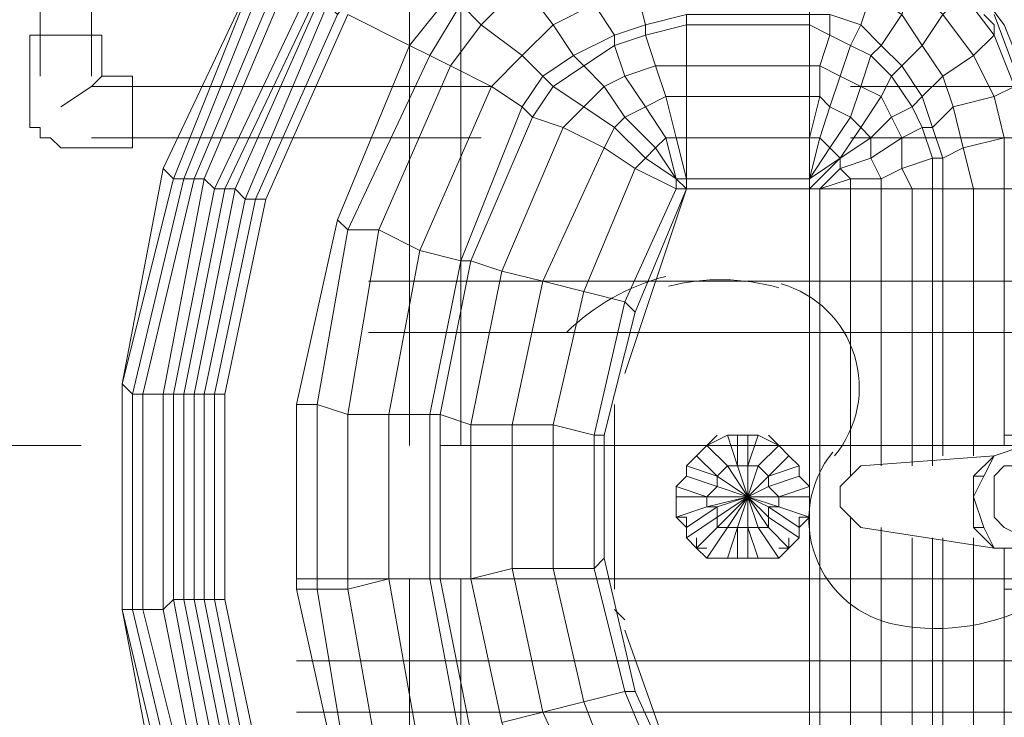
# Model space of a CAD drawing. Header units: millimetres. Extents: x 413 to 305578, y 115 to 38116.
# Tile 172 of 194: x 111873 to 112255, y 15556 to 15827. Entities that reach past the tile are written whole.
import ezdxf

# ---------------------------------------------------------------- set-up
doc = ezdxf.new("R2010")
doc.units = ezdxf.units.MM
for name, color, linetype, true_color in [('PDF _PD-Lighting', 7, 'Continuous', 0xb80000), ('PDF$_59-60$-$Floor$Plan$-$В_Этаж$02_Сводный$A-DETL-MBND', 7, 'Continuous', 0xdd3700), ('PDF$_V$line_ifc_RVT-1-В_Этаж$02_Сводный$M-EQPM', 7, 'Continuous', 0xbababa)]:
    doc.layers.add(name, color=color, linetype=linetype, true_color=true_color)
doc.layers.add('PDF$_59-60$-$Floor$Plan$-$В_Этаж$02_Сводный$P-PIPE', color=3, linetype='Continuous')

msp = doc.modelspace()

# ---------------------------------------------------------------- linework, layer by layer
at = {"layer": 'PDF _PD-Lighting', "lineweight": 0}
msp.add_lwpolyline([(112188.72, 15658.83, 0.571061), (112213.81, 15591.84, 0.175987), (112268.78, 15600.85)], format="xyb", dxfattribs=at)
for centre, radius, start, end in [((112145.32, 15644.15), 85.55, 104.4525, 134.4561), ((112145.32, 15644.15), 81.57, 74.0258, 104.4525), ((112157.26, 15683.95), 41.78, 320.4327, 74.026)]:
    msp.add_arc(centre, radius, start, end, dxfattribs=at)
at = {"layer": 'PDF$_59-60$-$Floor$Plan$-$В_Этаж$02_Сводный$A-DETL-MBND', "color": 150, "lineweight": 0, "true_color": 0x007fff}
for points in [[(112044.4, 15661.42), (112044.4, 15713.15), (112044.4, 15792.74), (112044.4, 16075.26)], [(112024.51, 16063.32), (112024.51, 15792.74), (112024.51, 15713.15), (112024.51, 15661.42)], [(112024.51, 15609.69), (112024.51, 15569.9), (112024.51, 15506.23)], [(112044.4, 15506.23), (112044.4, 15569.9), (112044.4, 15609.69)], [(112326.93, 15577.86), (111980.74, 15577.86)], [(111980.74, 15557.96), (112326.93, 15557.96)]]:
    msp.add_lwpolyline(points, dxfattribs=at)
at = {"layer": 'PDF$_59-60$-$Floor$Plan$-$В_Этаж$02_Сводный$A-DETL-MBND', "color": 220, "lineweight": 0, "true_color": 0xff00bf}
for points in [[(111901.15, 15804.67), (111901.15, 16007.61)], [(111881.26, 15995.68), (111881.26, 15804.67)], [(111905.13, 15804.67), (111901.15, 15800.69), (111889.21, 15792.74)], [(112195.61, 15800.69), (112350.8, 15800.69), (112354.78, 15804.67), (112358.76, 15804.67), (112354.78, 15804.67), (112350.8, 15804.67), (112350.8, 15800.69), (112346.82, 15796.72), (112346.82, 15792.74)], [(112056.34, 15800.69), (111901.15, 15800.69)], [(111901.15, 15780.8), (112052.36, 15780.8)], [(112195.61, 15780.8), (112346.82, 15780.8)], [(112326.93, 15725.09), (112008.59, 15725.09)], [(112008.59, 15705.19), (112326.93, 15705.19)]]:
    msp.add_lwpolyline(points, dxfattribs=at)
msp.add_lwpolyline([(111905.13, 15820.59), (111877.28, 15820.59), (111877.28, 15792.74), (111877.28, 15788.76), (111877.28, 15784.78), (111881.26, 15784.78), (111881.26, 15780.8), (111885.24, 15780.8), (111889.21, 15776.82), (111917.07, 15776.82), (111917.07, 15804.67), (111905.13, 15804.67)], close=True, dxfattribs=at)
at = {"layer": 'PDF$_59-60$-$Floor$Plan$-$В_Этаж$02_Сводный$A-DETL-MBND', "lineweight": 0}
for points in [[(111897.17, 15661.42), (111614.65, 15661.42)], [(112299.07, 15661.42), (112036.45, 15661.42)], [(111980.74, 15609.69), (112179.7, 15609.69)]]:
    msp.add_lwpolyline(points, dxfattribs=at)
at = {"layer": 'PDF$_59-60$-$Floor$Plan$-$В_Этаж$02_Сводный$P-PIPE', "color": 22, "lineweight": 0, "true_color": 0xdd3700}
for points in [[(112263.26, 15665.4), (112255.3, 15665.4), (112255.3, 15661.42), (112247.34, 15661.42)], [(112303.05, 15661.42), (112303.05, 15657.44), (112303.05, 15653.46), (112303.05, 15649.48), (112303.05, 15645.51), (112303.05, 15657.44), (112303.05, 15661.42), (112179.7, 15661.42), (112179.7, 15609.69), (112303.05, 15609.69), (112303.05, 15613.67), (112303.05, 15609.69)], [(112247.34, 15661.42), (112247.34, 15661.42)], [(112247.34, 15609.69), (112255.3, 15609.69), (112255.3, 15605.71), (112263.26, 15605.71)], [(112247.34, 15609.69), (112247.34, 15609.69)]]:
    msp.add_lwpolyline(points, dxfattribs=at)
at = {"layer": 'PDF$_V$line_ifc_RVT-1-В_Этаж$02_Сводный$M-EQPM', "lineweight": 0}
for points in [[(111988.69, 15832.53), (111988.69, 15836.51), (111952.88, 15760.9), (111956.86, 15760.9), (111960.84, 15756.92), (111992.67, 15832.53), (112012.57, 15860.38), (112012.57, 15856.4), (111992.67, 15832.53), (112012.57, 15860.38), (112008.59, 15860.38), (112032.47, 15884.26), (112008.59, 15864.36), (111988.69, 15836.51), (111984.72, 15836.51), (111948.9, 15760.9), (111984.72, 15836.51), (112004.61, 15864.36), (111984.72, 15836.51)], [(112255.3, 15661.42), (112255.3, 15760.9), (112263.26, 15760.9), (112267.24, 15760.9), (112267.24, 15780.8), (112263.26, 15804.67), (112255.3, 15824.57), (112243.36, 15840.49), (112227.45, 15856.4), (112211.53, 15868.34), (112195.61, 15872.32), (112179.7, 15876.3), (112179.7, 15868.34), (112131.95, 15868.34), (112108.07, 15868.34), (112108.07, 15856.4), (112131.95, 15856.4)], [(112195.61, 15872.32), (112195.61, 15868.34), (112179.7, 15868.34), (112179.7, 15856.4), (112179.7, 15840.49), (112179.7, 15828.55), (112179.7, 15824.57), (112179.7, 15808.65), (112179.7, 15796.72), (112179.7, 15780.8), (112183.68, 15780.8), (112187.65, 15776.82), (112191.63, 15772.84), (112203.57, 15780.8), (112211.53, 15788.76), (112219.49, 15792.74), (112223.47, 15796.72), (112231.43, 15804.67), (112243.36, 15812.63), (112251.32, 15820.59), (112259.28, 15800.69), (112259.28, 15804.67)], [(112231.43, 15657.44), (112231.43, 15760.9), (112243.36, 15760.9), (112255.3, 15760.9), (112255.3, 15780.8), (112251.32, 15796.72), (112243.36, 15812.63), (112231.43, 15828.55), (112219.49, 15840.49), (112207.55, 15852.42), (112191.63, 15856.4), (112179.7, 15856.4), (112179.7, 15840.49), (112131.95, 15840.49), (112112.05, 15840.49), (112116.03, 15824.57), (112131.95, 15828.55)], [(112239.38, 15840.49), (112239.38, 15836.51), (112227.45, 15852.42), (112219.49, 15840.49), (112215.51, 15828.55), (112207.55, 15816.61), (112203.57, 15812.63), (112199.59, 15800.69), (112195.61, 15788.76), (112187.65, 15776.82), (112179.7, 15764.88), (112179.7, 15760.9), (112179.7, 15764.88), (112179.7, 15760.9), (112183.68, 15760.9), (112179.7, 15760.9), (112183.68, 15760.9), (112179.7, 15760.9)], [(111929.01, 15514.19), (111913.09, 15597.76), (111917.07, 15597.76), (111917.07, 15681.32), (111913.09, 15685.3), (111932.99, 15764.88), (111936.97, 15764.88), (111968.8, 15844.47)], [(111964.82, 15844.47), (111929.01, 15768.86), (111913.09, 15685.3), (111913.09, 15597.76), (111929.01, 15514.19)], [(111968.8, 15844.47), (111936.97, 15764.88), (111932.99, 15764.88), (111964.82, 15844.47), (111929.01, 15768.86), (111932.99, 15764.88), (111964.82, 15844.47)], [(111972.78, 15840.49), (111940.94, 15764.88), (111936.97, 15764.88), (111917.07, 15681.32), (111921.05, 15681.32), (111940.94, 15764.88), (111944.92, 15764.88), (111929.01, 15681.32), (111929.01, 15597.76), (111921.05, 15597.76), (111929.01, 15597.76), (111944.92, 15518.17)], [(111984.72, 15836.51), (111976.76, 15840.49), (111944.92, 15764.88), (111976.76, 15840.49), (111972.78, 15840.49), (111940.94, 15764.88), (111944.92, 15764.88), (111948.9, 15760.9), (111944.92, 15764.88), (111929.01, 15681.32), (111932.99, 15681.32), (111929.01, 15681.32), (111929.01, 15597.76), (111944.92, 15518.17), (111940.94, 15518.17), (111972.78, 15438.59), (111996.65, 15410.73), (111992.67, 15406.75), (112020.53, 15378.9), (112052.36, 15359), (112092.15, 15343.09), (112092.15, 15347.07), (112092.15, 15343.09), (112131.95, 15339.11)], [(111960.84, 15522.15), (111944.92, 15601.73), (111944.92, 15681.32), (111948.9, 15681.32), (111948.9, 15601.73), (111944.92, 15601.73), (111944.92, 15681.32), (111960.84, 15756.92), (111944.92, 15681.32), (111948.9, 15681.32), (111964.82, 15756.92), (111968.8, 15756.92), (112000.63, 15828.55), (111968.8, 15756.92), (112000.63, 15828.55), (111968.8, 15756.92), (112000.63, 15828.55), (111968.8, 15756.92), (112000.63, 15828.55), (112024.51, 15816.61), (112032.47, 15812.63), (112040.42, 15808.65), (112052.36, 15824.57), (112068.28, 15812.63), (112056.34, 15800.69), (112040.42, 15808.65), (112012.57, 15744.99), (112028.49, 15737.03), (112056.34, 15800.69), (112068.28, 15812.63), (112076.24, 15804.67), (112088.17, 15812.63), (112104.09, 15820.59), (112104.09, 15816.61), (112116.03, 15820.59), (112116.03, 15824.57), (112104.09, 15820.59), (112116.03, 15824.57), (112112.05, 15840.49)], [(112028.49, 15542.05), (112016.55, 15609.69), (112032.47, 15609.69), (112032.47, 15673.36), (112036.45, 15673.36), (112048.38, 15733.05), (112060.32, 15729.07), (112084.2, 15784.78), (112092.15, 15792.74), (112104.09, 15784.78), (112108.07, 15788.76), (112116.03, 15792.74), (112123.99, 15780.8), (112127.97, 15780.8), (112123.99, 15796.72), (112116.03, 15792.74), (112123.99, 15796.72), (112120.01, 15808.65), (112108.07, 15804.67), (112120.01, 15808.65), (112116.03, 15820.59), (112104.09, 15816.61), (112092.15, 15808.65), (112104.09, 15816.61), (112104.09, 15820.59), (112096.13, 15832.53), (112080.22, 15824.57), (112068.28, 15840.49), (112052.36, 15824.57), (112044.4, 15832.53)], [(112227.45, 15653.46), (112227.45, 15760.9), (112231.43, 15760.9), (112243.36, 15760.9), (112239.38, 15776.82), (112235.41, 15792.74), (112231.43, 15804.67), (112223.47, 15816.61), (112215.51, 15828.55), (112203.57, 15836.51), (112191.63, 15840.49), (112179.7, 15840.49), (112179.7, 15828.55), (112131.95, 15828.55), (112116.03, 15824.57), (112116.03, 15820.59), (112131.95, 15824.57)], [(111988.69, 15836.51), (111952.88, 15760.9), (111948.9, 15760.9), (111932.99, 15681.32), (111948.9, 15760.9), (111952.88, 15760.9), (111936.97, 15681.32), (111940.94, 15681.32), (111956.86, 15760.9), (111940.94, 15681.32), (111936.97, 15681.32), (111936.97, 15601.73), (111932.99, 15601.73), (111948.9, 15518.17)], [(112000.63, 15828.55), (112024.51, 15816.61), (112040.42, 15836.51)], [(112040.42, 15836.51), (112024.51, 15816.61)], [(112044.4, 15832.53), (112032.47, 15812.63), (112040.42, 15808.65), (112056.34, 15800.69), (112068.28, 15792.74), (112072.26, 15788.76), (112084.2, 15784.78), (112100.11, 15776.82), (112112.05, 15768.86), (112127.97, 15760.9), (112127.97, 15764.88), (112131.95, 15760.9), (112179.7, 15760.9), (112179.7, 15764.88), (112179.7, 15780.8), (112179.7, 15764.88), (112183.68, 15780.8), (112187.65, 15792.74), (112191.63, 15804.67), (112195.61, 15816.61), (112199.59, 15824.57), (112203.57, 15836.51)], [(112267.24, 15780.8), (112263.26, 15780.8), (112259.28, 15800.69), (112251.32, 15796.72), (112235.41, 15792.74), (112227.45, 15784.78), (112223.47, 15784.78), (112215.51, 15780.8), (112203.57, 15772.84), (112191.63, 15768.86), (112191.63, 15772.84), (112179.7, 15760.9), (112179.7, 15764.88), (112191.63, 15772.84), (112199.59, 15784.78), (112207.55, 15796.72), (112211.53, 15804.67), (112215.51, 15808.65), (112223.47, 15816.61), (112231.43, 15828.55), (112239.38, 15836.51), (112251.32, 15820.59), (112251.32, 15824.57), (112247.34, 15828.55)], [(111988.69, 15832.53), (111956.86, 15760.9), (111952.88, 15760.9), (111936.97, 15681.32), (111932.99, 15681.32), (111932.99, 15601.73), (111932.99, 15681.32), (111936.97, 15681.32), (111936.97, 15601.73), (111940.94, 15601.73), (111940.94, 15681.32), (111944.92, 15681.32), (111960.84, 15756.92), (111992.67, 15832.53), (111960.84, 15756.92), (111964.82, 15756.92), (111996.65, 15828.55)], [(112032.47, 15812.63), (112044.4, 15832.53), (112052.36, 15824.57), (112040.42, 15808.65), (112012.57, 15744.99), (112028.49, 15737.03), (112016.55, 15673.36), (112000.63, 15673.36), (112000.63, 15605.71), (111988.69, 15605.71), (111988.69, 15677.34), (112000.63, 15673.36), (112012.57, 15744.99), (112000.63, 15744.99), (111988.69, 15677.34), (111988.69, 15605.71), (112000.63, 15534.09)], [(112096.13, 15832.53), (112080.22, 15824.57)], [(112096.13, 15832.53), (112104.09, 15820.59)], [(111952.88, 15522.15), (111936.97, 15601.73), (111940.94, 15601.73), (111940.94, 15681.32), (111944.92, 15681.32), (111960.84, 15756.92), (111964.82, 15756.92), (111996.65, 15828.55)], [(111968.8, 15526.13), (111952.88, 15601.73), (111968.8, 15526.13), (111952.88, 15601.73), (111968.8, 15526.13), (111952.88, 15601.73), (111948.9, 15601.73), (111948.9, 15681.32), (111952.88, 15681.32), (111968.8, 15756.92), (112000.63, 15828.55)], [(112012.57, 15538.07), (112000.63, 15605.71), (112016.55, 15609.69), (112016.55, 15673.36), (112032.47, 15673.36), (112044.4, 15733.05), (112048.38, 15733.05), (112072.26, 15788.76), (112084.2, 15784.78), (112092.15, 15792.74), (112080.22, 15800.69), (112076.24, 15804.67), (112088.17, 15812.63), (112092.15, 15808.65), (112080.22, 15800.69), (112092.15, 15808.65), (112100.11, 15800.69), (112108.07, 15804.67), (112116.03, 15792.74), (112123.99, 15780.8), (112127.97, 15780.8), (112131.95, 15764.88), (112131.95, 15780.8), (112131.95, 15796.72), (112131.95, 15808.65), (112131.95, 15824.57), (112131.95, 15828.55)], [(112131.95, 15828.55), (112131.95, 15824.57), (112131.95, 15808.65), (112131.95, 15796.72), (112131.95, 15780.8), (112131.95, 15764.88), (112131.95, 15760.9), (112112.05, 15713.15), (112108.07, 15717.13), (112096.13, 15665.4), (112080.22, 15669.38), (112080.22, 15613.67)], [(112219.49, 15653.46), (112219.49, 15760.9), (112227.45, 15760.9), (112231.43, 15760.9), (112231.43, 15772.84), (112227.45, 15784.78), (112223.47, 15796.72), (112215.51, 15808.65), (112207.55, 15816.61), (112199.59, 15824.57), (112187.65, 15828.55), (112179.7, 15828.55), (112179.7, 15824.57), (112131.95, 15824.57), (112116.03, 15820.59), (112120.01, 15808.65), (112131.95, 15808.65)], [(112183.68, 15522.15), (112183.68, 15760.9), (112195.61, 15760.9), (112207.55, 15760.9), (112207.55, 15764.88), (112203.57, 15772.84), (112203.57, 15780.8), (112199.59, 15784.78), (112195.61, 15788.76), (112187.65, 15792.74), (112183.68, 15796.72), (112179.7, 15796.72), (112179.7, 15780.8), (112131.95, 15780.8), (112127.97, 15780.8), (112131.95, 15764.88), (112179.7, 15764.88), (112179.7, 15780.8), (112183.68, 15796.72), (112183.68, 15808.65), (112187.65, 15820.59), (112187.65, 15828.55)], [(112314.99, 15661.42), (112322.95, 15653.46), (112326.93, 15641.53), (112322.95, 15629.59), (112314.99, 15617.65), (112303.05, 15617.65), (112263.26, 15621.63), (112251.32, 15621.63), (112247.34, 15629.59), (112243.36, 15641.53), (112247.34, 15649.48), (112251.32, 15657.44), (112263.26, 15661.42), (112303.05, 15665.4), (112263.26, 15661.42), (112263.26, 15760.9), (112267.24, 15760.9), (112267.24, 15661.42), (112267.24, 15760.9), (112263.26, 15796.72), (112251.32, 15828.55)], [(112127.97, 15518.17), (112108.07, 15565.92), (112092.15, 15561.94), (112108.07, 15565.92), (112096.13, 15613.67), (112096.13, 15665.4), (112108.07, 15717.13), (112127.97, 15760.9), (112131.95, 15760.9), (112131.95, 15764.88), (112127.97, 15764.88), (112120.01, 15776.82), (112108.07, 15788.76), (112120.01, 15776.82), (112116.03, 15772.84), (112104.09, 15784.78), (112100.11, 15776.82), (112104.09, 15784.78), (112108.07, 15788.76), (112116.03, 15792.74), (112108.07, 15804.67), (112100.11, 15800.69), (112092.15, 15808.65), (112088.17, 15812.63), (112080.22, 15824.57), (112068.28, 15812.63), (112076.24, 15804.67), (112068.28, 15792.74)], [(112080.22, 15824.57), (112088.17, 15812.63)], [(112207.55, 15653.46), (112207.55, 15760.9), (112219.49, 15760.9), (112227.45, 15760.9), (112227.45, 15772.84), (112223.47, 15784.78), (112219.49, 15792.74), (112211.53, 15804.67), (112203.57, 15812.63), (112195.61, 15816.61), (112187.65, 15820.59), (112179.7, 15824.57), (112179.7, 15808.65), (112131.95, 15808.65), (112120.01, 15808.65), (112123.99, 15796.72), (112131.95, 15796.72)], [(112104.09, 15820.59), (112088.17, 15812.63)], [(112024.51, 15816.61), (111996.65, 15748.97)], [(111996.65, 15748.97), (112024.51, 15816.61)], [(112024.51, 15816.61), (111996.65, 15748.97)], [(112024.51, 15816.61), (111996.65, 15748.97)], [(112024.51, 15816.61), (112024.51, 15816.61)], [(112024.51, 15816.61), (112024.51, 15816.61)], [(112195.61, 15522.15), (112195.61, 15633.57), (112191.63, 15637.55), (112191.63, 15641.53), (112191.63, 15645.51), (112195.61, 15649.48), (112195.61, 15760.9), (112207.55, 15760.9), (112219.49, 15760.9), (112215.51, 15768.86), (112215.51, 15780.8), (112211.53, 15788.76), (112207.55, 15796.72), (112199.59, 15800.69), (112191.63, 15804.67), (112183.68, 15808.65), (112179.7, 15808.65), (112179.7, 15796.72), (112131.95, 15796.72), (112123.99, 15796.72), (112127.97, 15780.8), (112131.95, 15780.8)], [(112060.32, 15553.98), (112048.38, 15609.69), (112064.3, 15613.67), (112064.3, 15669.38), (112080.22, 15669.38), (112092.15, 15721.11), (112108.07, 15717.13), (112127.97, 15760.9), (112127.97, 15764.88), (112120.01, 15776.82), (112116.03, 15772.84), (112127.97, 15764.88), (112131.95, 15760.9), (112127.97, 15764.88), (112116.03, 15772.84), (112112.05, 15768.86), (112116.03, 15772.84), (112104.09, 15784.78), (112092.15, 15792.74), (112080.22, 15800.69), (112072.26, 15788.76), (112080.22, 15800.69), (112076.24, 15804.67), (112068.28, 15792.74)], [(112100.11, 15800.69), (112092.15, 15792.74)], [(112100.11, 15800.69), (112092.15, 15792.74)], [(112100.11, 15800.69), (112108.07, 15788.76)], [(112100.11, 15800.69), (112108.07, 15788.76)], [(112092.15, 15561.94), (112080.22, 15613.67), (112096.13, 15613.67), (112100.11, 15617.65), (112100.11, 15665.4), (112096.13, 15665.4), (112100.11, 15665.4), (112112.05, 15713.15), (112108.07, 15717.13), (112092.15, 15721.11), (112112.05, 15768.86), (112100.11, 15776.82), (112084.2, 15784.78), (112060.32, 15729.07), (112076.24, 15725.09)], [(112179.7, 15649.48), (112179.7, 15760.9), (112183.68, 15760.9), (112191.63, 15768.86), (112195.61, 15764.88), (112207.55, 15764.88), (112215.51, 15768.86), (112227.45, 15772.84), (112231.43, 15772.84), (112239.38, 15776.82), (112255.3, 15780.8), (112263.26, 15780.8), (112263.26, 15760.9), (112255.3, 15760.9), (112243.36, 15760.9), (112243.36, 15657.44)], [(112179.7, 15780.8), (112179.7, 15780.8)], [(112100.11, 15776.82), (112076.24, 15725.09)], [(112100.11, 15776.82), (112076.24, 15725.09)], [(112191.63, 15772.84), (112191.63, 15772.84)], [(111929.01, 15768.86), (111913.09, 15685.3)], [(111929.01, 15768.86), (111932.99, 15764.88)], [(112112.05, 15768.86), (112092.15, 15721.11)], [(112112.05, 15768.86), (112127.97, 15760.9)], [(111932.99, 15764.88), (111913.09, 15685.3)], [(111932.99, 15514.19), (111913.09, 15597.76), (111913.09, 15685.3), (111917.07, 15681.32), (111936.97, 15764.88), (111940.94, 15764.88), (111921.05, 15681.32), (111917.07, 15681.32), (111917.07, 15597.76), (111913.09, 15597.76), (111913.09, 15685.3), (111913.09, 15597.76), (111932.99, 15514.19)], [(112127.97, 15764.88), (112127.97, 15764.88)], [(112127.97, 15764.88), (112127.97, 15764.88)], [(112127.97, 15764.88), (112127.97, 15764.88)], [(112131.95, 15760.9), (112127.97, 15764.88)], [(112127.97, 15764.88), (112127.97, 15764.88)], [(112131.95, 15764.88), (112127.97, 15764.88)], [(112131.95, 15764.88), (112131.95, 15764.88)], [(112131.95, 15764.88), (112131.95, 15764.88)], [(112179.7, 15764.88), (112179.7, 15764.88)], [(112179.7, 15764.88), (112179.7, 15764.88)], [(112179.7, 15764.88), (112179.7, 15764.88)], [(112179.7, 15764.88), (112179.7, 15764.88)], [(112163.78, 15665.4), (112167.76, 15661.42), (112171.74, 15657.44), (112175.72, 15653.46), (112175.72, 15649.48), (112179.7, 15645.51), (112179.7, 15641.53), (112179.7, 15633.57), (112175.72, 15629.59), (112175.72, 15625.61), (112171.74, 15621.63), (112163.78, 15629.59), (112159.8, 15629.59), (112155.82, 15629.59), (112155.82, 15641.53), (112163.78, 15649.48), (112163.78, 15645.51), (112167.76, 15641.53), (112179.7, 15645.51), (112179.7, 15760.9), (112131.95, 15760.9), (112108.07, 15689.28)], [(112127.97, 15760.9), (112131.95, 15760.9)], [(112179.7, 15760.9), (112179.7, 15760.9)], [(112183.68, 15760.9), (112183.68, 15760.9)], [(112183.68, 15760.9), (112183.68, 15760.9)], [(111964.82, 15756.92), (111948.9, 15681.32)], [(111968.8, 15756.92), (111952.88, 15681.32)], [(111968.8, 15756.92), (111952.88, 15681.32)], [(111968.8, 15756.92), (111952.88, 15681.32)], [(111968.8, 15756.92), (111952.88, 15681.32)], [(111968.8, 15756.92), (111952.88, 15681.32)], [(111960.84, 15756.92), (111960.84, 15756.92)], [(111960.84, 15756.92), (111960.84, 15756.92)], [(111964.82, 15756.92), (111968.8, 15756.92)], [(111968.8, 15756.92), (111968.8, 15756.92)], [(111968.8, 15756.92), (111968.8, 15756.92)], [(111968.8, 15756.92), (111968.8, 15756.92)], [(111968.8, 15756.92), (111968.8, 15756.92)], [(111968.8, 15756.92), (111968.8, 15756.92)], [(111968.8, 15756.92), (111968.8, 15756.92)], [(111996.65, 15748.97), (111980.74, 15677.34)], [(111980.74, 15677.34), (111996.65, 15748.97)], [(111996.65, 15748.97), (111996.65, 15748.97)], [(111996.65, 15748.97), (111996.65, 15748.97)], [(111996.65, 15534.09), (111980.74, 15605.71), (111988.69, 15605.71), (112000.63, 15605.71), (112000.63, 15673.36), (112016.55, 15673.36), (112028.49, 15737.03), (112044.4, 15733.05), (112032.47, 15673.36), (112016.55, 15673.36), (112016.55, 15609.69), (112000.63, 15605.71), (112012.57, 15538.07)], [(112048.38, 15550), (112044.4, 15546.03), (112032.47, 15609.69), (112036.45, 15609.69), (112036.45, 15673.36), (112048.38, 15669.38), (112060.32, 15729.07), (112048.38, 15733.05), (112036.45, 15673.36), (112032.47, 15673.36), (112032.47, 15609.69), (112016.55, 15609.69), (112028.49, 15542.05)], [(112044.4, 15546.03), (112032.47, 15609.69), (112036.45, 15609.69), (112036.45, 15673.36), (112048.38, 15669.38), (112060.32, 15729.07), (112076.24, 15725.09), (112064.3, 15669.38), (112048.38, 15669.38), (112048.38, 15609.69), (112036.45, 15609.69), (112048.38, 15550)], [(112076.24, 15557.96), (112060.32, 15553.98), (112048.38, 15609.69), (112064.3, 15613.67), (112064.3, 15669.38), (112080.22, 15669.38), (112092.15, 15721.11), (112076.24, 15725.09), (112064.3, 15669.38), (112048.38, 15669.38), (112048.38, 15609.69), (112036.45, 15609.69), (112048.38, 15550)], [(112076.24, 15725.09), (112092.15, 15721.11)], [(111913.09, 15685.3), (111913.09, 15685.3)], [(111913.09, 15685.3), (111913.09, 15685.3)], [(111921.05, 15681.32), (111921.05, 15597.76)], [(111921.05, 15681.32), (111929.01, 15681.32)], [(111921.05, 15681.32), (111929.01, 15681.32)], [(111921.05, 15681.32), (111921.05, 15597.76)], [(111964.82, 15522.15), (111948.9, 15601.73), (111944.92, 15601.73), (111944.92, 15681.32), (111944.92, 15601.73), (111940.94, 15601.73), (111956.86, 15522.15)], [(111944.92, 15681.32), (111944.92, 15681.32)], [(111944.92, 15681.32), (111944.92, 15681.32)], [(111948.9, 15681.32), (111952.88, 15681.32)], [(111952.88, 15681.32), (111952.88, 15681.32)], [(111952.88, 15681.32), (111952.88, 15601.73)], [(111952.88, 15681.32), (111952.88, 15681.32)], [(111952.88, 15681.32), (111952.88, 15601.73)], [(111952.88, 15681.32), (111952.88, 15681.32)], [(111952.88, 15681.32), (111952.88, 15601.73)], [(111952.88, 15681.32), (111952.88, 15681.32)], [(111952.88, 15681.32), (111952.88, 15601.73)], [(111980.74, 15677.34), (111988.69, 15677.34)], [(111980.74, 15677.34), (111988.69, 15677.34)], [(112104.09, 15605.71), (112104.09, 15677.34)], [(112155.82, 15665.4), (112155.82, 15653.46), (112151.84, 15653.46), (112147.86, 15665.4), (112139.9, 15661.42), (112135.93, 15657.44), (112139.9, 15661.42), (112143.88, 15665.4)], [(112143.88, 15665.4), (112143.88, 15665.4)], [(112151.84, 15665.4), (112147.86, 15665.4), (112151.84, 15665.4), (112155.82, 15665.4), (112159.8, 15665.4), (112167.76, 15661.42)], [(112147.86, 15665.4), (112147.86, 15665.4)], [(112155.82, 15665.4), (112155.82, 15665.4)], [(112159.8, 15665.4), (112159.8, 15665.4)], [(112163.78, 15665.4), (112163.78, 15665.4)], [(112139.9, 15661.42), (112139.9, 15661.42)], [(112139.9, 15661.42), (112147.86, 15653.46), (112143.88, 15649.48), (112155.82, 15641.53), (112143.88, 15629.59), (112147.86, 15629.59), (112151.84, 15629.59), (112147.86, 15617.65), (112151.84, 15617.65), (112155.82, 15617.65), (112159.8, 15617.65), (112155.82, 15629.59), (112155.82, 15641.53), (112163.78, 15637.55), (112167.76, 15637.55), (112179.7, 15633.57), (112179.7, 15522.15)], [(112163.78, 15617.65), (112167.76, 15617.65), (112159.8, 15629.59), (112155.82, 15641.53), (112163.78, 15649.48), (112171.74, 15657.44), (112167.76, 15661.42), (112159.8, 15653.46), (112155.82, 15653.46), (112155.82, 15641.53), (112151.84, 15629.59), (112155.82, 15629.59), (112155.82, 15617.65), (112151.84, 15617.65), (112151.84, 15629.59), (112155.82, 15641.53), (112163.78, 15629.59), (112163.78, 15633.57), (112175.72, 15625.61), (112175.72, 15629.59), (112175.72, 15633.57), (112179.7, 15633.57), (112179.7, 15522.15)], [(112167.76, 15661.42), (112167.76, 15661.42)], [(112251.32, 15657.44), (112263.26, 15661.42)], [(112143.88, 15617.65), (112139.9, 15617.65), (112147.86, 15629.59), (112155.82, 15641.53), (112143.88, 15645.51), (112143.88, 15649.48), (112135.93, 15657.44), (112131.95, 15653.46), (112143.88, 15649.48), (112155.82, 15641.53), (112143.88, 15637.55), (112143.88, 15633.57), (112131.95, 15625.61), (112131.95, 15629.59), (112131.95, 15633.57), (112127.97, 15633.57), (112139.9, 15637.55), (112139.9, 15641.53), (112155.82, 15641.53), (112139.9, 15641.53), (112143.88, 15645.51), (112131.95, 15649.48), (112127.97, 15645.51), (112139.9, 15641.53), (112127.97, 15641.53), (112127.97, 15645.51), (112131.95, 15649.48), (112131.95, 15653.46)], [(112135.93, 15657.44), (112135.93, 15657.44)], [(112171.74, 15657.44), (112171.74, 15657.44)], [(112247.34, 15649.48), (112243.36, 15649.48), (112251.32, 15657.44), (112199.59, 15653.46), (112195.61, 15649.48)], [(112251.32, 15657.44), (112251.32, 15657.44)], [(112131.95, 15653.46), (112131.95, 15653.46)], [(112151.84, 15653.46), (112155.82, 15641.53)], [(112151.84, 15653.46), (112151.84, 15653.46)], [(112151.84, 15653.46), (112155.82, 15641.53)], [(112175.72, 15653.46), (112163.78, 15649.48), (112159.8, 15653.46), (112155.82, 15641.53), (112167.76, 15641.53), (112179.7, 15641.53), (112179.7, 15645.51), (112175.72, 15649.48), (112163.78, 15645.51), (112155.82, 15641.53), (112163.78, 15633.57), (112163.78, 15637.55), (112175.72, 15629.59)], [(112155.82, 15653.46), (112155.82, 15653.46)], [(112175.72, 15653.46), (112175.72, 15653.46)], [(112131.95, 15649.48), (112131.95, 15649.48)], [(112143.88, 15649.48), (112143.88, 15649.48)], [(112163.78, 15649.48), (112163.78, 15649.48)], [(112175.72, 15649.48), (112175.72, 15649.48)], [(112251.32, 15621.63), (112243.36, 15629.59), (112243.36, 15641.53), (112243.36, 15649.48)], [(112127.97, 15645.51), (112127.97, 15641.53), (112127.97, 15633.57), (112131.95, 15629.59), (112143.88, 15637.55), (112139.9, 15637.55), (112155.82, 15641.53), (112143.88, 15633.57), (112143.88, 15629.59), (112135.93, 15621.63), (112139.9, 15617.65), (112147.86, 15617.65), (112151.84, 15617.65)], [(112127.97, 15641.53), (112127.97, 15641.53)], [(112139.9, 15641.53), (112139.9, 15641.53)], [(112167.76, 15641.53), (112167.76, 15641.53)], [(112179.7, 15641.53), (112179.7, 15641.53)], [(112243.36, 15641.53), (112243.36, 15641.53)], [(112127.97, 15637.55), (112127.97, 15637.55)], [(112179.7, 15637.55), (112179.7, 15637.55)], [(112195.61, 15633.57), (112199.59, 15629.59), (112251.32, 15621.63), (112263.26, 15621.63)], [(112131.95, 15629.59), (112131.95, 15629.59)], [(112131.95, 15629.59), (112131.95, 15625.61), (112135.93, 15621.63)], [(112151.84, 15629.59), (112151.84, 15629.59)], [(112155.82, 15629.59), (112155.82, 15629.59)], [(112175.72, 15629.59), (112175.72, 15629.59)], [(112207.55, 15629.59), (112207.55, 15522.15)], [(112243.36, 15629.59), (112247.34, 15629.59)], [(112139.9, 15621.63), (112135.93, 15621.63), (112135.93, 15625.61)], [(112135.93, 15625.61), (112135.93, 15625.61)], [(112171.74, 15625.61), (112171.74, 15621.63), (112167.76, 15621.63)], [(112171.74, 15625.61), (112171.74, 15625.61)], [(112195.61, 15410.73), (112195.61, 15414.71), (112211.53, 15418.69), (112207.55, 15430.63), (112219.49, 15438.59), (112231.43, 15450.52), (112243.36, 15466.44), (112251.32, 15482.36), (112255.3, 15502.25), (112255.3, 15522.15), (112243.36, 15522.15), (112243.36, 15625.61)], [(112211.53, 15414.71), (112211.53, 15418.69), (112227.45, 15430.63), (112219.49, 15438.59), (112215.51, 15454.5), (112223.47, 15462.46), (112231.43, 15474.4), (112235.41, 15490.32), (112239.38, 15506.23), (112243.36, 15522.15), (112231.43, 15522.15), (112231.43, 15625.61)], [(112227.45, 15625.61), (112227.45, 15522.15), (112231.43, 15522.15), (112231.43, 15510.21), (112227.45, 15494.3), (112223.47, 15482.36), (112219.49, 15486.34), (112223.47, 15498.28), (112227.45, 15510.21), (112227.45, 15522.15), (112219.49, 15522.15), (112219.49, 15625.61)], [(112139.9, 15621.63), (112139.9, 15621.63)], [(112155.82, 15617.65), (112159.8, 15617.65), (112167.76, 15617.65), (112171.74, 15621.63)], [(112167.76, 15621.63), (112167.76, 15621.63)], [(112251.32, 15621.63), (112251.32, 15621.63)], [(112263.26, 15522.15), (112255.3, 15522.15), (112255.3, 15621.63)], [(112143.88, 15617.65), (112143.88, 15617.65)], [(112147.86, 15617.65), (112147.86, 15617.65)], [(112155.82, 15617.65), (112155.82, 15617.65)], [(112159.8, 15617.65), (112159.8, 15617.65)], [(112163.78, 15617.65), (112163.78, 15617.65)], [(112064.3, 15613.67), (112080.22, 15613.67)], [(112064.3, 15613.67), (112076.24, 15557.96)], [(112000.63, 15534.09), (111988.69, 15605.71), (111980.74, 15605.71), (111996.65, 15534.09)], [(111948.9, 15518.17), (111932.99, 15601.73), (111929.01, 15597.76), (111932.99, 15601.73), (111936.97, 15601.73), (111952.88, 15522.15)], [(111960.84, 15522.15), (111944.92, 15601.73), (111960.84, 15522.15), (111944.92, 15601.73), (111940.94, 15601.73), (111956.86, 15522.15)], [(111944.92, 15601.73), (111944.92, 15601.73)], [(111944.92, 15601.73), (111944.92, 15601.73)], [(111964.82, 15522.15), (111948.9, 15601.73), (111952.88, 15601.73), (111968.8, 15526.13)], [(111952.88, 15601.73), (111952.88, 15601.73)], [(111952.88, 15601.73), (111952.88, 15601.73)], [(111952.88, 15601.73), (111952.88, 15601.73)], [(111952.88, 15601.73), (111952.88, 15601.73)], [(111952.88, 15601.73), (111952.88, 15601.73)], [(111952.88, 15601.73), (111952.88, 15601.73)], [(111968.8, 15526.13), (111952.88, 15601.73), (111968.8, 15526.13)], [(111913.09, 15597.76), (111913.09, 15597.76)], [(111913.09, 15597.76), (111913.09, 15597.76)], [(111940.94, 15518.17), (111921.05, 15597.76), (111917.07, 15597.76), (111936.97, 15514.19)], [(112108.07, 15593.78), (112104.09, 15597.76)], [(112131.95, 15522.15), (112108.07, 15589.8)], [(112092.15, 15561.94), (112076.24, 15557.96), (112100.11, 15506.23)], [(112112.05, 15510.21), (112092.15, 15561.94), (112112.05, 15510.21)]]:
    msp.add_lwpolyline(points, dxfattribs=at)
for points in [[(111996.65, 15828.55), (111992.67, 15832.53), (111960.84, 15756.92), (111956.86, 15760.9), (111988.69, 15832.53), (111992.67, 15832.53), (112012.57, 15856.4), (112016.55, 15856.4)], [(112052.36, 15824.57), (112068.28, 15812.63), (112080.22, 15824.57), (112068.28, 15840.49)], [(112108.07, 15804.67), (112104.09, 15816.61)], [(112012.57, 15744.99), (112000.63, 15744.99), (112032.47, 15812.63), (112000.63, 15744.99), (111996.65, 15748.97), (112000.63, 15744.99), (111988.69, 15677.34), (112000.63, 15673.36)], [(112044.4, 15733.05), (112068.28, 15792.74), (112056.34, 15800.69), (112028.49, 15737.03)], [(112048.38, 15733.05), (112072.26, 15788.76), (112068.28, 15792.74), (112044.4, 15733.05)], [(112120.01, 15776.82), (112123.99, 15780.8), (112127.97, 15764.88), (112131.95, 15760.9), (112127.97, 15764.88), (112123.99, 15780.8)], [(112131.95, 15764.88), (112131.95, 15760.9)], [(112179.7, 15764.88), (112179.7, 15760.9)], [(112183.68, 15760.9), (112195.61, 15760.9), (112195.61, 15764.88)], [(111952.88, 15601.73), (111952.88, 15681.32)], [(111980.74, 15677.34), (111980.74, 15605.71)], [(112096.13, 15613.67), (112080.22, 15613.67), (112064.3, 15613.67), (112076.24, 15557.96), (112092.15, 15561.94), (112080.22, 15613.67), (112080.22, 15669.38), (112096.13, 15665.4)], [(112155.82, 15641.53), (112155.82, 15653.46), (112159.8, 15665.4), (112155.82, 15665.4), (112151.84, 15665.4), (112151.84, 15653.46), (112147.86, 15653.46)], [(112279.18, 15653.46), (112279.18, 15625.61), (112263.26, 15625.61), (112255.3, 15629.59), (112251.32, 15633.57), (112251.32, 15641.53), (112251.32, 15649.48), (112255.3, 15653.46), (112263.26, 15653.46)], [(112155.82, 15641.53), (112167.76, 15637.55), (112167.76, 15641.53)], [(112112.05, 15565.92), (112100.11, 15617.65), (112096.13, 15613.67), (112108.07, 15565.92)], [(111940.94, 15518.17), (111921.05, 15597.76), (111917.07, 15597.76), (111936.97, 15514.19)], [(112131.95, 15522.15), (112112.05, 15565.92), (112108.07, 15565.92), (112127.97, 15518.17)], [(112100.11, 15506.23), (112076.24, 15557.96), (112060.32, 15553.98), (112084.2, 15498.28)]]:
    msp.add_lwpolyline(points, close=True, dxfattribs=at)

doc.saveas('drawing.dxf')
